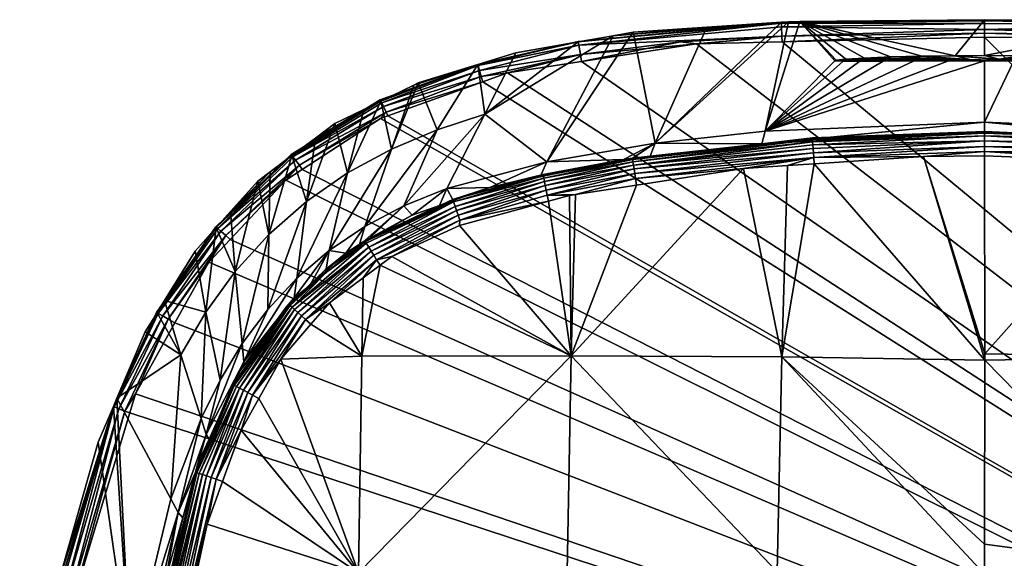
# Model space of a CAD drawing. Extents: x -0.028 to 0.029, y -0.136 to 0.029.
# Tile 19 of 28: x -0.027 to 0.001, y 0.013 to 0.029. Entities that reach past the tile are written whole.
import ezdxf

# ---------------------------------------------------------------- set-up
doc = ezdxf.new("R2010")
doc.units = 0
doc.layers.add('mesh', color=7, linetype='CONTINUOUS')

msp = doc.modelspace()

# ---------------------------------------------------------------- meshes
at = {"layer": 'mesh'}
mesh = msp.add_polyface(dxfattribs=at)
corners = [(-0.012253, 0.024541, 0.168625), (-0.009776, 0.028243, 0.002151), (-0.009146, 0.025068, 0.169276), (-0.010351, 0.028142, 0.002151), (-0.014031, 0.025897, 0.077079), (-0.00767, 0.028387, 0.002151), (-0.006004, 0.025416, 0.16961), (-0.00533, 0.028547, 0.00215), (-0.006097, 0.025056, 0.186289), (-0.016348, 0.023276, 0.16657), (-0.015388, 0.025452, 0.076925), (-0.015111, 0.023775, 0.167383), (-0.011259, 0.027408, 0.001641), (-0.007962, 0.027914, 0.001641), (-0.00842, 0.02797, 0.00165), (-0.014228, 0.02732, 0.002151), (-0.013137, 0.027654, 0.002151), (-0.015932, 0.026796, 0.002151), (-0.011352, 0.027966, 0.002151), (-0.005535, 0.028533, 0.00215), (-0.014128, 0.026974, 0.00165), (-0.014082, 0.026829, 0.001641), (-0.013379, 0.027082, 0.001641), (-0.011355, 0.027983, 0.001964), (-0.005535, 0.028508, 0.001964), (-0.011337, 0.027874, 0.001791), (-0.014221, 0.027291, 0.001873), (-0.017019, 0.026308, 0.002011), (-0.016062, 0.026732, 0.002151), (-0.005518, 0.02797, 0.001641), (-0.005522, 0.028133, 0.00165), (-0.011292, 0.027612, 0.00165), (-0.01418, 0.027151, 0.001725), (-0.01698, 0.026226, 0.00183), (-0.01693, 0.026122, 0.001724), (-0.016851, 0.025955, 0.00165), (-0.005531, 0.028398, 0.001791)]
mesh.append_faces([[corners[k] for k in face] for face in [(0, 1, 2, 2), (0, 3, 1, 1), (4, 3, 0, 0), (1, 5, 2, 2), (6, 2, 7, 7), (8, 2, 6, 6), (4, 9, 10, 10), (0, 11, 4, 4), (5, 1, 3, 3), (12, 13, 14, 14), (4, 15, 16, 16), (10, 15, 4, 4), (10, 17, 15, 15), (4, 18, 3, 3), (16, 18, 4, 4), (2, 19, 7, 7), (2, 5, 19, 19), (20, 21, 22, 22), (23, 24, 19, 19), (25, 24, 23, 23), (26, 15, 27, 27), (17, 28, 15, 15), (19, 18, 23, 23), (19, 3, 18, 18), (5, 3, 19, 19), (29, 30, 13, 13), (14, 13, 30, 30), (31, 20, 22, 22), (31, 32, 20, 20), (25, 32, 31, 31), (25, 26, 32, 32), (23, 26, 25, 25), (23, 15, 26, 26), (18, 15, 23, 23), (18, 16, 15, 15), (33, 32, 26, 26), (34, 20, 32, 32), (35, 21, 20, 20), (25, 36, 24, 24), (25, 30, 36, 36), (31, 30, 25, 25), (31, 14, 30, 30), (31, 12, 14, 14), (22, 12, 31, 31)]])
mesh = msp.add_polyface(dxfattribs=at)
corners = [(-0.006004, 0.025416, 0.16961), (-0.000752, 0.027426, 0.0694), (0.000281, 0.027427, 0.069528), (-0.001734, 0.027422, 0.069024), (-0.00262, 0.027417, 0.068404), (-0.003292, 0.027414, 0.06762), (-0.004002, 0.027427, 0.065624), (-0.005012, 0.02855, 0.00215), (-0.003965, 0.027447, 0.064559), (-0.003763, 0.027416, 0.066684), (-0.003687, 0.027474, 0.063586), (-0.003155, 0.027506, 0.062652), (-0.002408, 0.027537, 0.061882), (-0.001517, 0.02756, 0.061335), (-0.000562, 0.027574, 0.061023), (-0.00533, 0.028547, 0.00215), (-0.009794, 0.024599, 0.186577), (-0.004649, 0.025211, 0.186427), (-0.004646, 0.025174, 0.186579), (-0.0098, 0.024637, 0.186421), (-0.006097, 0.025056, 0.186289), (-0.00014, 0.027469, 0.065275), (0.000281, 0.025676, 0.169838), (0.000281, 0.028603, 0.00215), (0.000281, 0.025402, 0.185547), (0.000281, 0.025389, 0.18629), (-0.004641, 0.025221, 0.186293), (0.000281, 0.025358, 0.186522), (-0.004641, 0.025113, 0.186728), (-0.004635, 0.025027, 0.186866), (0.000281, 0.025137, 0.186936), (-0.004628, 0.02492, 0.186989), (0.000281, 0.025281, 0.186724), (0.000281, 0.028568, 0.001964), (-0.005535, 0.028533, 0.00215), (-0.005535, 0.028508, 0.001964), (-0.005518, 0.02797, 0.001641), (0.000281, 0.028216, 0.001654), (-0.005522, 0.028133, 0.00165), (0.000281, 0.028323, 0.001692), (-0.005531, 0.028398, 0.001791), (0.000281, 0.028498, 0.001833)]
mesh.append_faces([[corners[k] for k in face] for face in [(0, 1, 2, 2), (0, 3, 1, 1), (0, 4, 3, 3), (5, 4, 0, 0), (6, 7, 8, 8), (6, 0, 7, 7), (9, 0, 6, 6), (9, 5, 0, 0), (7, 10, 8, 8), (7, 11, 10, 10), (12, 11, 7, 7), (13, 7, 14, 14), (13, 12, 7, 7), (0, 15, 7, 7), (16, 17, 18, 18), (19, 20, 17, 17), (21, 5, 9, 9), (21, 4, 5, 5), (21, 3, 4, 4), (21, 12, 13, 13), (21, 11, 12, 12), (10, 11, 21, 21), (21, 8, 10, 10), (21, 6, 8, 8), (9, 6, 21, 21), (0, 2, 22, 22), (14, 7, 23, 23), (24, 25, 26, 26), (22, 20, 0, 0), (24, 20, 22, 22), (24, 26, 20, 20), (17, 20, 26, 26), (18, 27, 28, 28), (17, 27, 18, 18), (26, 27, 17, 17), (29, 30, 31, 31), (28, 32, 29, 29), (33, 34, 35, 35), (23, 34, 33, 33), (23, 7, 34, 34), (7, 15, 34, 34), (36, 37, 38, 38), (38, 39, 40, 40), (35, 40, 41, 41)]])
mesh = msp.add_polyface(dxfattribs=at)
corners = [(0.00521, 0.02518, 0.186291), (0.000281, 0.025389, 0.18629), (0.000281, 0.025402, 0.185547), (0.00541, 0.028561, 0.00215), (0.001315, 0.027572, 0.061066), (0.000281, 0.027577, 0.060938), (0.005574, 0.02855, 0.00215), (0.002296, 0.027556, 0.061442), (0.003181, 0.02753, 0.062062), (0.000702, 0.027471, 0.06519), (0.003855, 0.027499, 0.062848), (0.004327, 0.027468, 0.063786), (0.002081, 0.027423, 0.069131), (0.001123, 0.027427, 0.069444), (0.002973, 0.027418, 0.068582), (0.003719, 0.027414, 0.067813), (0.004249, 0.027415, 0.066883), (0.004527, 0.027423, 0.06591), (0.004564, 0.027441, 0.064845), (-0.000752, 0.027426, 0.0694), (-0.001734, 0.027422, 0.069024), (-0.00014, 0.027469, 0.065275), (-0.001517, 0.02756, 0.061335), (-0.000562, 0.027574, 0.061023), (0.000281, 0.027427, 0.069528), (0.000281, 0.028603, 0.00215), (-0.004641, 0.025113, 0.186728), (0.000281, 0.025358, 0.186522), (0.000281, 0.025281, 0.186724), (-0.004641, 0.025221, 0.186293), (-0.004635, 0.025027, 0.186866), (0.000281, 0.025137, 0.186936), (-0.005518, 0.02797, 0.001641), (0.000281, 0.028103, 0.001641), (0.000281, 0.028216, 0.001654), (-0.005522, 0.028133, 0.00165), (0.000281, 0.028323, 0.001692), (-0.005531, 0.028398, 0.001791), (0.000281, 0.028498, 0.001833), (-0.005535, 0.028508, 0.001964), (0.000281, 0.028568, 0.001964), (0.000281, 0.025676, 0.169838), (0.006662, 0.02509, 0.18629), (0.006079, 0.028463, 0.001872), (0.004747, 0.028087, 0.001641), (0.006068, 0.028132, 0.001649), (0.00608, 0.028518, 0.00215), (0.005197, 0.025027, 0.186867), (0.005208, 0.025174, 0.18658), (0.005211, 0.025211, 0.186428)]
mesh.append_faces([[corners[k] for k in face] for face in [(0, 1, 2, 2), (3, 4, 5, 5), (6, 7, 4, 4), (6, 8, 7, 7), (9, 10, 11, 11), (9, 8, 10, 10), (9, 7, 8, 8), (4, 7, 9, 9), (12, 13, 9, 9), (9, 14, 12, 12), (9, 15, 14, 14), (16, 15, 9, 9), (9, 17, 16, 16), (9, 18, 17, 17), (11, 18, 9, 9), (19, 20, 21, 21), (22, 23, 21, 21), (9, 5, 4, 4), (9, 23, 5, 5), (13, 23, 9, 9), (13, 21, 23, 23), (24, 21, 13, 13), (24, 19, 21, 21), (23, 25, 5, 5), (26, 27, 28, 28), (29, 1, 27, 27), (30, 28, 31, 31), (32, 33, 34, 34), (35, 34, 36, 36), (37, 36, 38, 38), (39, 38, 40, 40), (3, 5, 25, 25), (41, 42, 2, 2), (24, 13, 41, 41), (40, 38, 43, 43), (44, 34, 33, 33), (44, 45, 34, 34), (36, 43, 38, 38), (46, 25, 40, 40), (45, 36, 34, 34), (47, 31, 28, 28), (48, 28, 27, 27), (0, 27, 1, 1), (0, 49, 27, 27)]])
mesh = msp.add_polyface(dxfattribs=at)
corners = [(0.009852, 0.024682, 0.18628), (0.006566, 0.025416, 0.169612), (0.009708, 0.025068, 0.169278), (0.005574, 0.02855, 0.00215), (0.001315, 0.027572, 0.061066), (0.00541, 0.028561, 0.00215), (0.003855, 0.027499, 0.062848), (0.003181, 0.02753, 0.062062), (0.004327, 0.027468, 0.063786), (0.004527, 0.027423, 0.06591), (0.004564, 0.027441, 0.064845), (0.004249, 0.027415, 0.066883), (0.003719, 0.027414, 0.067813), (0.002973, 0.027418, 0.068582), (0.002081, 0.027423, 0.069131), (0.001123, 0.027427, 0.069444), (0.000281, 0.025402, 0.185547), (0.006331, 0.025133, 0.186292), (0.00521, 0.02518, 0.186291), (0.006662, 0.02509, 0.18629), (0.008232, 0.028379, 0.002151), (0.010322, 0.028245, 0.002151), (0.010912, 0.028138, 0.002151), (0.008958, 0.027971, 0.001649), (0.006063, 0.028014, 0.001641), (0.009768, 0.027807, 0.001641), (0.005211, 0.025211, 0.186428), (0.010361, 0.024637, 0.186422), (0.010356, 0.024598, 0.186578), (0.005208, 0.025174, 0.18658), (0.000281, 0.025676, 0.169838), (0.00608, 0.028518, 0.00215), (0.006068, 0.028132, 0.001649), (0.004747, 0.028087, 0.001641), (0.006079, 0.028463, 0.001872), (0.011897, 0.02794, 0.001872), (0.011841, 0.027613, 0.001649), (0.011872, 0.027796, 0.001724), (0.006074, 0.028317, 0.001724), (0.000281, 0.028568, 0.001964), (0.000281, 0.028603, 0.00215), (0.000281, 0.028323, 0.001692), (0.011899, 0.027958, 0.002151), (0.005197, 0.025027, 0.186867), (0.000281, 0.025281, 0.186724), (0.005203, 0.025113, 0.186728), (0.000281, 0.025358, 0.186522), (0.00519, 0.02492, 0.186989), (0.000281, 0.025137, 0.186936)]
mesh.append_faces([[corners[k] for k in face] for face in [(0, 1, 2, 2), (3, 4, 5, 5), (3, 6, 7, 7), (8, 6, 3, 3), (1, 9, 10, 10), (1, 11, 9, 9), (12, 11, 1, 1), (1, 13, 12, 12), (1, 14, 13, 13), (15, 14, 1, 1), (16, 17, 18, 18), (16, 19, 17, 17), (3, 10, 8, 8), (3, 1, 10, 10), (20, 21, 2, 2), (22, 21, 20, 20), (23, 24, 25, 25), (17, 26, 18, 18), (17, 19, 26, 26), (27, 26, 19, 19), (28, 29, 26, 26), (30, 1, 19, 19), (30, 15, 1, 1), (31, 1, 3, 3), (31, 2, 1, 1), (20, 2, 31, 31), (24, 32, 33, 33), (31, 34, 35, 35), (32, 23, 36, 36), (37, 32, 36, 36), (38, 32, 37, 37), (23, 32, 24, 24), (5, 31, 3, 3), (31, 39, 34, 34), (5, 40, 31, 31), (38, 41, 32, 32), (34, 38, 35, 35), (34, 41, 38, 38), (31, 42, 20, 20), (35, 42, 31, 31), (43, 44, 45, 45), (29, 46, 26, 26), (45, 44, 29, 29), (47, 48, 43, 43)]])
mesh = msp.add_polyface(dxfattribs=at)
corners = [(-0.006618, 0.024345, 0.187226), (-0.005357, 0.024429, 0.187224), (-0.005528, 0.018958, 0.188744), (-0.004599, 0.024479, 0.187224), (0.000281, 0.013597, 0.189945), (0.000281, 0.012739, 0.190029), (-0.00566, 0.012807, 0.189829), (0.000281, 0.00748, 0.190543), (0.000281, 0.006522, 0.19057), (-0.011554, 0.018985, 0.188258), (-0.005722, 0.006575, 0.190368), (0.012234, 0.012818, 0.1892), (0.006222, 0.012807, 0.189829), (0.00609, 0.018958, 0.188744), (0.012297, 0.006584, 0.189702), (0.012308, 0.000364, 0.189851), (0.006581, 0.000365, 0.190499), (0.006284, 0.006575, 0.190368), (0.005373, 0.024514, 0.187224), (0.005918, 0.024448, 0.187224), (0.000284, 0.019041, 0.188908), (0.005164, 0.024521, 0.187224), (0.000281, 0.024708, 0.18722), (0.010233, 0.02393, 0.187224), (0.012116, 0.018985, 0.188258), (0.000284, 0.018864, 0.188942), (-0.001472, 0.024685, 0.187221), (-0.005772, 0.000365, 0.190504), (-0.006145, 0.000365, 0.190489), (0.000281, 0.000364, 0.190741), (0.028013, 0.000228, 0.001641), (-0.016804, 0.02585, 0.001641), (-0.017012, 0.025775, 0.001641), (-0.025908, 0.011652, 0.001641), (-0.026703, 0.006111, 0.001641), (-0.024031, 0.017895, 0.001641), (-0.024193, 0.017357, 0.001641), (-0.021316, 0.022319, 0.001641), (-0.021927, 0.02167, 0.001641), (-0.019252, 0.02432, 0.001641), (-0.014082, 0.026829, 0.001641), (-0.013379, 0.027082, 0.001641), (-0.011259, 0.027408, 0.001641), (-0.007962, 0.027914, 0.001641), (-0.005518, 0.02797, 0.001641), (0.004747, 0.028087, 0.001641), (0.000281, 0.028103, 0.001641), (0.006307, 0.000365, 0.19051)]
mesh.append_faces([[corners[k] for k in face] for face in [(0, 1, 2, 2), (3, 2, 1, 1), (2, 4, 5, 5), (6, 7, 8, 8), (6, 5, 7, 7), (6, 2, 5, 5), (9, 2, 6, 6), (8, 10, 6, 6), (11, 12, 13, 13), (14, 15, 16, 16), (17, 7, 5, 5), (17, 8, 7, 7), (18, 19, 13, 13), (20, 21, 13, 13), (22, 21, 20, 20), (13, 23, 24, 24), (19, 23, 13, 13), (17, 12, 11, 11), (5, 12, 17, 17), (5, 4, 12, 12), (3, 25, 2, 2), (26, 20, 25, 25), (2, 25, 4, 4), (10, 27, 28, 28), (8, 27, 10, 10), (29, 27, 8, 8), (30, 31, 32, 32), (33, 34, 30, 30), (35, 36, 30, 30), (37, 38, 30, 30), (32, 39, 30, 30), (30, 40, 31, 31), (30, 41, 40, 40), (42, 41, 30, 30), (30, 43, 42, 42), (30, 44, 43, 43), (30, 45, 46, 46), (14, 47, 17, 17), (14, 16, 47, 47), (47, 8, 17, 17), (29, 8, 47, 47), (4, 25, 12, 12), (25, 13, 12, 12), (20, 13, 25, 25)]])
mesh = msp.add_polyface(dxfattribs=at)
corners = [(0.019047, 0.021997, 0.164786), (0.018609, 0.021895, 0.186237), (0.018188, 0.022137, 0.186239), (0.019143, 0.021407, 0.186237), (0.020044, 0.02065, 0.185713), (0.019595, 0.020993, 0.186238), (0.019833, 0.020131, 0.187089), (0.019718, 0.020027, 0.187161), (0.017687, 0.021733, 0.187159), (0.017585, 0.021568, 0.187203), (0.016198, 0.022356, 0.187205), (0.019172, 0.021438, 0.186386), (0.017768, 0.021864, 0.187086), (0.01994, 0.020228, 0.186988), (0.017844, 0.021985, 0.186985), (0.010233, 0.02393, 0.187224), (0.011995, 0.023565, 0.187219), (0.012116, 0.018985, 0.188258), (0.015242, 0.022687, 0.187209), (0.013768, 0.023198, 0.187214), (0.012763, 0.023406, 0.187217), (0.018112, 0.01898, 0.18755), (0.019601, 0.019934, 0.187203), (0.02031, 0.018967, 0.187207), (0.018203, 0.012778, 0.188233), (0.02087, 0.018203, 0.18721), (0.012234, 0.012818, 0.1892), (0.00609, 0.018958, 0.188744), (0.028013, 0.000228, 0.001641), (0.011818, 0.027473, 0.001641), (0.009768, 0.027807, 0.001641), (0.013394, 0.027215, 0.001641), (0.014632, 0.026831, 0.001641), (0.016542, 0.026239, 0.001641), (0.000281, 0.028103, 0.001641), (-0.005518, 0.02797, 0.001641), (0.006063, 0.028014, 0.001641), (0.004747, 0.028087, 0.001641), (0.018039, 0.02131, 0.187203), (0.01791, 0.022091, 0.186859), (0.020033, 0.020312, 0.186861), (0.018024, 0.022273, 0.186388), (0.019145, 0.021406, 0.186551), (0.020194, 0.020456, 0.186387), (0.017964, 0.022176, 0.186712), (0.018002, 0.022237, 0.186552), (0.020109, 0.02038, 0.186713)]
mesh.append_faces([[corners[k] for k in face] for face in [(0, 1, 2, 2), (0, 3, 1, 1), (4, 3, 0, 0), (4, 5, 3, 3), (6, 7, 8, 8), (8, 9, 10, 10), (11, 3, 5, 5), (11, 1, 3, 3), (12, 6, 8, 8), (13, 6, 12, 12), (14, 13, 12, 12), (15, 16, 17, 17), (10, 17, 18, 18), (10, 9, 17, 17), (17, 19, 18, 18), (16, 20, 17, 17), (21, 22, 23, 23), (24, 21, 25, 25), (26, 21, 24, 24), (26, 17, 21, 21), (27, 17, 26, 26), (28, 29, 30, 30), (28, 31, 29, 29), (28, 32, 31, 31), (28, 33, 32, 32), (34, 35, 28, 28), (28, 36, 37, 37), (30, 36, 28, 28), (8, 38, 9, 9), (7, 38, 8, 8), (7, 22, 38, 38), (14, 39, 40, 40), (11, 41, 1, 1), (42, 41, 11, 11), (43, 11, 5, 5), (43, 42, 11, 11), (42, 44, 45, 45), (44, 40, 39, 39), (44, 46, 40, 40), (42, 46, 44, 44), (40, 13, 14, 14), (21, 38, 22, 22), (17, 38, 21, 21), (9, 38, 17, 17)]])
mesh = msp.add_polyface(dxfattribs=at)
corners = [(-0.018325, 0.025629, 0.002151), (-0.017495, 0.026033, 0.002151), (-0.017954, 0.024219, 0.076586), (-0.016699, 0.024898, 0.076759), (-0.015932, 0.026796, 0.002151), (-0.015388, 0.025452, 0.076925), (-0.016062, 0.026732, 0.002151), (-0.017446, 0.022246, 0.186239), (-0.016348, 0.023276, 0.16657), (-0.016109, 0.023012, 0.186244), (-0.017629, 0.022141, 0.186239), (-0.017466, 0.022686, 0.165694), (-0.018002, 0.021928, 0.186237), (-0.018485, 0.021997, 0.164784), (-0.017125, 0.021734, 0.187159), (-0.017023, 0.021577, 0.187202), (-0.017509, 0.021219, 0.187202), (-0.016687, 0.021825, 0.187202), (-0.017207, 0.021864, 0.187086), (-0.019271, 0.020131, 0.187088), (-0.017282, 0.021985, 0.186985), (-0.014838, 0.023146, 0.186988), (-0.014793, 0.023014, 0.187089), (-0.014744, 0.022872, 0.187163), (-0.017002, 0.026274, 0.002151), (-0.017462, 0.022273, 0.186387), (-0.015324, 0.023291, 0.186249), (-0.014942, 0.02346, 0.186397), (-0.017453, 0.022259, 0.186469), (-0.01492, 0.023391, 0.186639), (-0.017423, 0.02221, 0.186632), (-0.019547, 0.02038, 0.186712), (-0.017349, 0.022091, 0.186858), (-0.014877, 0.023261, 0.186862), (-0.018562, 0.021381, 0.186632), (-0.01861, 0.021438, 0.186385), (-0.017019, 0.026308, 0.002011), (-0.014228, 0.02732, 0.002151), (-0.017012, 0.025775, 0.001641), (-0.016804, 0.02585, 0.001641), (-0.016851, 0.025955, 0.00165), (-0.019519, 0.024676, 0.00183), (-0.01693, 0.026122, 0.001724), (-0.01698, 0.026226, 0.00183), (-0.019449, 0.024585, 0.001724), (-0.019337, 0.024439, 0.00165), (-0.01418, 0.027151, 0.001725), (-0.014128, 0.026974, 0.00165), (-0.014082, 0.026829, 0.001641), (-0.018876, 0.025217, 0.002151), (-0.014221, 0.027291, 0.001873)]
mesh.append_faces([[corners[k] for k in face] for face in [(0, 1, 2, 2), (3, 4, 5, 5), (3, 6, 4, 4), (7, 8, 9, 9), (10, 8, 7, 7), (10, 11, 8, 8), (12, 11, 10, 10), (12, 13, 11, 11), (3, 13, 2, 2), (3, 11, 13, 13), (5, 11, 3, 3), (5, 8, 11, 11), (14, 15, 16, 16), (14, 17, 15, 15), (18, 19, 20, 20), (21, 18, 20, 20), (22, 14, 18, 18), (23, 17, 14, 14), (2, 24, 3, 3), (2, 1, 24, 24), (24, 6, 3, 3), (25, 9, 26, 26), (25, 7, 9, 9), (10, 7, 25, 25), (27, 28, 25, 25), (29, 30, 28, 28), (31, 30, 32, 32), (32, 33, 20, 20), (30, 29, 32, 32), (34, 28, 30, 30), (35, 25, 28, 28), (12, 25, 35, 35), (12, 10, 25, 25), (36, 37, 24, 24), (37, 6, 24, 24), (38, 39, 40, 40), (41, 42, 43, 43), (44, 40, 42, 42), (45, 38, 40, 40), (42, 46, 43, 43), (40, 47, 42, 42), (39, 48, 40, 40), (24, 1, 49, 49), (43, 50, 36, 36)]])
mesh = msp.add_polyface(dxfattribs=at)
corners = [(-0.021175, 0.021396, 0.076044), (-0.02053, 0.023979, 0.00215), (-0.020212, 0.02246, 0.076228), (-0.021308, 0.023111, 0.00215), (-0.020173, 0.024246, 0.00215), (-0.019133, 0.023406, 0.076409), (-0.018325, 0.025629, 0.002151), (-0.017954, 0.024219, 0.076586), (-0.018876, 0.025217, 0.002151), (-0.018581, 0.021406, 0.186237), (-0.018485, 0.021997, 0.164784), (-0.018002, 0.021928, 0.186237), (-0.019036, 0.020996, 0.186237), (-0.02024, 0.020314, 0.162899), (-0.019411, 0.021205, 0.163851), (-0.01861, 0.021438, 0.186385), (-0.017495, 0.026033, 0.002151), (-0.022012, 0.02024, 0.075858), (-0.022319, 0.021981, 0.00215), (-0.021714, 0.022657, 0.00215), (-0.019548, 0.024714, 0.002151), (-0.017453, 0.022259, 0.186469), (-0.018562, 0.021381, 0.186632), (-0.017019, 0.026308, 0.002011), (-0.017002, 0.026274, 0.002151), (-0.019574, 0.024749, 0.002011), (-0.021673, 0.022625, 0.00183), (-0.021732, 0.022674, 0.001963), (-0.019519, 0.024676, 0.00183), (-0.01698, 0.026226, 0.00183), (-0.023428, 0.020228, 0.00201), (-0.021927, 0.02167, 0.001641), (-0.021316, 0.022319, 0.001641), (-0.021444, 0.022432, 0.00165), (-0.023088, 0.020036, 0.00165), (-0.023248, 0.020127, 0.001724), (-0.021585, 0.022551, 0.001724), (-0.019721, 0.024015, 0.001641), (-0.019252, 0.02432, 0.001641), (-0.019337, 0.024439, 0.00165), (-0.019449, 0.024585, 0.001724), (-0.01693, 0.026122, 0.001724), (-0.016851, 0.025955, 0.00165), (-0.017012, 0.025775, 0.001641)]
mesh.append_faces([[corners[k] for k in face] for face in [(0, 1, 2, 2), (0, 3, 1, 1), (1, 4, 2, 2), (5, 6, 7, 7), (5, 8, 6, 6), (9, 10, 11, 11), (9, 12, 10, 10), (5, 13, 2, 2), (7, 14, 5, 5), (7, 10, 14, 14), (11, 15, 9, 9), (16, 6, 8, 8), (1, 3, 4, 4), (17, 18, 19, 19), (19, 3, 0, 0), (2, 20, 5, 5), (2, 4, 20, 20), (20, 8, 5, 5), (15, 21, 22, 22), (23, 24, 25, 25), (24, 20, 25, 25), (26, 25, 27, 27), (28, 25, 26, 26), (28, 23, 25, 25), (29, 23, 28, 28), (27, 19, 30, 30), (31, 32, 33, 33), (34, 31, 33, 33), (35, 33, 36, 36), (37, 38, 39, 39), (40, 41, 28, 28), (39, 42, 40, 40), (38, 43, 39, 39), (24, 8, 20, 20), (20, 27, 25, 25), (20, 19, 27, 27), (4, 19, 20, 20), (4, 3, 19, 19), (26, 40, 28, 28), (36, 40, 26, 26), (36, 39, 40, 40), (33, 39, 36, 36), (33, 37, 39, 39), (32, 37, 33, 33)]])
mesh = msp.add_polyface(dxfattribs=at)
corners = [(-0.006097, 0.025056, 0.186289), (-0.009292, 0.024695, 0.18628), (-0.009146, 0.025068, 0.169276), (-0.010061, 0.024608, 0.186278), (-0.012253, 0.024541, 0.168625), (-0.0098, 0.024638, 0.186279), (-0.014031, 0.025897, 0.077079), (-0.015111, 0.023775, 0.167383), (-0.016348, 0.023276, 0.16657), (-0.013885, 0.023803, 0.186258), (-0.0098, 0.024637, 0.186421), (-0.011432, 0.023604, 0.18722), (-0.011606, 0.023577, 0.187219), (-0.012239, 0.023585, 0.18717), (-0.009785, 0.024534, 0.186729), (-0.004641, 0.025113, 0.186728), (-0.009771, 0.024444, 0.186871), (-0.009794, 0.024599, 0.186577), (-0.004646, 0.025174, 0.186579), (-0.004649, 0.025211, 0.186427), (-0.012321, 0.023975, 0.186867), (-0.014877, 0.023261, 0.186862), (-0.01234, 0.024067, 0.186724), (-0.012297, 0.02386, 0.186992), (-0.014838, 0.023146, 0.186988), (-0.012269, 0.023728, 0.187094), (-0.014793, 0.023014, 0.187089), (-0.009713, 0.024063, 0.187174), (-0.006618, 0.024345, 0.187226), (-0.009684, 0.023873, 0.187222), (-0.009735, 0.024203, 0.187097), (-0.004611, 0.024662, 0.187171), (-0.009755, 0.024332, 0.186995), (-0.00462, 0.024797, 0.187091), (-0.004628, 0.02492, 0.186989), (-0.012361, 0.024173, 0.186411), (-0.012353, 0.024134, 0.18657), (-0.012444, 0.024106, 0.186266), (-0.014931, 0.023431, 0.186251), (-0.01492, 0.023391, 0.186639), (-0.014942, 0.02346, 0.186397)]
mesh.append_faces([[corners[k] for k in face] for face in [(0, 1, 2, 2), (2, 3, 4, 4), (2, 5, 3, 3), (1, 5, 2, 2), (6, 7, 8, 8), (4, 9, 7, 7), (10, 5, 1, 1), (10, 3, 5, 5), (11, 12, 13, 13), (14, 15, 16, 16), (17, 18, 14, 14), (10, 19, 17, 17), (1, 0, 10, 10), (20, 21, 22, 22), (23, 24, 20, 20), (25, 26, 23, 23), (27, 28, 29, 29), (30, 31, 27, 27), (32, 33, 30, 30), (16, 34, 32, 32), (10, 35, 3, 3), (10, 36, 35, 35), (17, 36, 10, 10), (17, 22, 36, 36), (14, 22, 17, 17), (14, 20, 22, 22), (16, 20, 14, 14), (16, 23, 20, 20), (32, 23, 16, 16), (32, 25, 23, 23), (30, 25, 32, 32), (30, 13, 25, 25), (27, 13, 30, 30), (27, 11, 13, 13), (29, 11, 27, 27), (4, 3, 37, 37), (38, 7, 9, 9), (37, 9, 4, 4), (35, 37, 3, 3), (9, 37, 35, 35), (39, 36, 22, 22), (35, 40, 9, 9), (36, 40, 35, 35), (36, 39, 40, 40)]])
mesh = msp.add_polyface(dxfattribs=at)
corners = [(-0.00462, 0.024797, 0.187091), (0.000281, 0.024973, 0.187084), (-0.004611, 0.024662, 0.187171), (-0.005357, 0.024429, 0.187224), (-0.006618, 0.024345, 0.187226), (-0.004599, 0.024479, 0.187224), (-0.001472, 0.024685, 0.187221), (-0.009785, 0.024534, 0.186729), (-0.004646, 0.025174, 0.186579), (-0.004641, 0.025113, 0.186728), (-0.009713, 0.024063, 0.187174), (-0.009735, 0.024203, 0.187097), (-0.009755, 0.024332, 0.186995), (-0.004628, 0.02492, 0.186989), (-0.009771, 0.024444, 0.186871), (-0.004635, 0.025027, 0.186866), (0.009852, 0.024682, 0.18628), (0.009708, 0.025068, 0.169278), (0.010359, 0.024617, 0.186278), (0.006662, 0.02509, 0.18629), (0.006566, 0.025416, 0.169612), (0.011248, 0.024504, 0.186275), (0.000281, 0.024708, 0.18722), (0.000284, 0.019041, 0.188908), (0.005918, 0.024448, 0.187224), (0.005373, 0.024514, 0.187224), (0.005173, 0.024662, 0.187171), (0.005164, 0.024521, 0.187224), (0.00519, 0.02492, 0.186989), (0.005182, 0.024796, 0.187092), (0.010361, 0.024637, 0.186422), (0.010316, 0.024332, 0.186995), (0.010333, 0.024444, 0.186871), (0.010297, 0.024203, 0.187097), (0.010275, 0.024063, 0.187174), (0.010233, 0.02393, 0.187224), (0.010356, 0.024598, 0.186578), (0.005211, 0.025211, 0.186428), (0.010347, 0.024534, 0.18673), (0.005208, 0.025174, 0.18658), (0.005203, 0.025113, 0.186728), (0.005197, 0.025027, 0.186867), (0.00609, 0.018958, 0.188744), (0.000281, 0.024836, 0.18716), (0.000281, 0.025137, 0.186936), (0.000284, 0.018864, 0.188942)]
mesh.append_faces([[corners[k] for k in face] for face in [(0, 1, 2, 2), (2, 3, 4, 4), (2, 5, 3, 3), (6, 5, 2, 2), (7, 8, 9, 9), (10, 2, 4, 4), (11, 0, 2, 2), (12, 13, 0, 0), (14, 15, 13, 13), (9, 15, 14, 14), (16, 17, 18, 18), (19, 20, 16, 16), (21, 18, 17, 17), (22, 23, 6, 6), (24, 25, 26, 26), (27, 26, 25, 25), (1, 28, 29, 29), (16, 18, 30, 30), (31, 28, 32, 32), (31, 29, 28, 28), (33, 29, 31, 31), (33, 26, 29, 29), (34, 26, 33, 33), (34, 24, 26, 26), (35, 24, 34, 34), (30, 19, 16, 16), (36, 37, 30, 30), (38, 39, 36, 36), (38, 40, 39, 39), (32, 40, 38, 38), (32, 41, 40, 40), (28, 41, 32, 32), (25, 42, 27, 27), (2, 43, 6, 6), (2, 1, 43, 43), (0, 44, 1, 1), (13, 44, 0, 0), (6, 43, 22, 22), (6, 45, 5, 5), (27, 43, 26, 26), (22, 43, 27, 27), (43, 29, 26, 26), (1, 29, 43, 43), (44, 28, 1, 1)]])
mesh = msp.add_polyface(dxfattribs=at)
corners = [(-0.016109, 0.023012, 0.186244), (-0.015111, 0.023775, 0.167383), (-0.015324, 0.023291, 0.186249), (-0.016348, 0.023276, 0.16657), (-0.0122, 0.023414, 0.187217), (-0.014749, 0.022716, 0.187208), (-0.014744, 0.022872, 0.187163), (-0.014838, 0.023146, 0.186988), (-0.017282, 0.021985, 0.186985), (-0.014877, 0.023261, 0.186862), (-0.014793, 0.023014, 0.187089), (-0.017207, 0.021864, 0.187086), (-0.017125, 0.021734, 0.187159), (-0.016687, 0.021825, 0.187202), (-0.012321, 0.023975, 0.186867), (-0.012297, 0.02386, 0.186992), (-0.012269, 0.023728, 0.187094), (-0.012239, 0.023585, 0.18717), (-0.011606, 0.023577, 0.187219), (-0.00566, 0.012807, 0.189829), (-0.011672, 0.012818, 0.1892), (-0.011554, 0.018985, 0.188258), (-0.011432, 0.023604, 0.18722), (-0.009684, 0.023873, 0.187222), (-0.017023, 0.021577, 0.187202), (-0.005722, 0.006575, 0.190368), (-0.006145, 0.000365, 0.190489), (-0.011735, 0.006584, 0.189702), (-0.006618, 0.024345, 0.187226), (-0.005528, 0.018958, 0.188744), (-0.017641, 0.012778, 0.188233), (-0.014931, 0.023431, 0.186251), (-0.013885, 0.023803, 0.186258), (-0.014942, 0.02346, 0.186397), (-0.017462, 0.022273, 0.186387), (-0.01492, 0.023391, 0.186639), (-0.017453, 0.022259, 0.186469), (-0.01234, 0.024067, 0.186724), (-0.017349, 0.022091, 0.186858), (-0.011791, 0.000365, 0.189823), (-0.012534, 0.000365, 0.189735), (0.028013, 0.000228, 0.001641), (-0.026703, 0.006111, 0.001641), (-0.027343, 0.001645, 0.001641), (-0.025858, 0.011818, 0.001641), (-0.025908, 0.011652, 0.001641), (-0.024193, 0.017357, 0.001641), (-0.022897, 0.019929, 0.001641), (-0.024031, 0.017895, 0.001641), (-0.021927, 0.02167, 0.001641), (-0.019721, 0.024015, 0.001641), (-0.021316, 0.022319, 0.001641), (-0.019252, 0.02432, 0.001641)]
mesh.append_faces([[corners[k] for k in face] for face in [(0, 1, 2, 2), (0, 3, 1, 1), (4, 5, 6, 6), (7, 8, 9, 9), (10, 11, 7, 7), (6, 12, 10, 10), (5, 13, 6, 6), (14, 7, 9, 9), (15, 10, 7, 7), (16, 6, 10, 10), (17, 6, 16, 16), (17, 4, 6, 6), (18, 4, 17, 17), (19, 20, 21, 21), (21, 22, 23, 23), (21, 18, 22, 22), (4, 18, 21, 21), (21, 5, 4, 4), (21, 13, 5, 5), (24, 13, 21, 21), (25, 26, 27, 27), (21, 28, 29, 29), (23, 28, 21, 21), (20, 30, 21, 21), (20, 27, 30, 30), (19, 27, 20, 20), (19, 25, 27, 27), (31, 2, 1, 1), (32, 33, 31, 31), (31, 34, 2, 2), (33, 34, 31, 31), (35, 36, 33, 33), (37, 9, 35, 35), (38, 35, 9, 9), (30, 39, 40, 40), (27, 39, 30, 30), (27, 26, 39, 39), (41, 42, 43, 43), (41, 44, 45, 45), (41, 46, 44, 44), (41, 47, 48, 48), (41, 49, 47, 47), (41, 50, 51, 51), (41, 52, 50, 50)]])
mesh = msp.add_polyface(dxfattribs=at)
corners = [(-0.019482, 0.02065, 0.185711), (-0.020899, 0.018736, 0.186243), (-0.020922, 0.018817, 0.183403), (-0.019036, 0.020996, 0.186237), (-0.019462, 0.020612, 0.186237), (-0.019411, 0.021205, 0.163851), (-0.02024, 0.020314, 0.162899), (-0.018485, 0.021997, 0.164784), (-0.019133, 0.023406, 0.076409), (-0.019271, 0.020131, 0.187088), (-0.019156, 0.020028, 0.187161), (-0.020676, 0.017862, 0.187169), (-0.018581, 0.021406, 0.186237), (-0.01861, 0.021438, 0.186385), (-0.018476, 0.020504, 0.187202), (-0.019004, 0.019892, 0.187204), (-0.017207, 0.021864, 0.187086), (-0.017125, 0.021734, 0.187159), (-0.017509, 0.021219, 0.187202), (-0.020938, 0.018001, 0.186994), (-0.019378, 0.020228, 0.186987), (-0.020811, 0.017934, 0.187096), (-0.019472, 0.020312, 0.18686), (-0.017282, 0.021985, 0.186985), (-0.01755, 0.01898, 0.18755), (-0.017023, 0.021577, 0.187202), (-0.011554, 0.018985, 0.188258), (-0.019718, 0.020382, 0.186237), (-0.019633, 0.020456, 0.186387), (-0.019864, 0.018895, 0.187207), (-0.020498, 0.017766, 0.187212), (-0.019601, 0.020428, 0.186552), (-0.018562, 0.021381, 0.186632), (-0.019547, 0.02038, 0.186712), (-0.017349, 0.022091, 0.186858), (-0.017423, 0.02221, 0.186632), (-0.021048, 0.01806, 0.186867), (-0.0212, 0.01814, 0.18656), (-0.021217, 0.01815, 0.186245), (-0.021037, 0.018544, 0.186244)]
mesh.append_faces([[corners[k] for k in face] for face in [(0, 1, 2, 2), (3, 4, 0, 0), (5, 2, 6, 6), (5, 0, 2, 2), (7, 0, 5, 5), (7, 3, 0, 0), (8, 5, 6, 6), (9, 10, 11, 11), (3, 12, 13, 13), (14, 15, 10, 10), (16, 10, 9, 9), (17, 10, 16, 16), (17, 14, 10, 10), (18, 14, 17, 17), (19, 20, 21, 21), (22, 20, 19, 19), (21, 9, 11, 11), (20, 9, 21, 21), (20, 23, 9, 9), (24, 18, 25, 25), (24, 14, 18, 18), (24, 15, 14, 14), (26, 24, 25, 25), (0, 27, 1, 1), (0, 4, 27, 27), (27, 4, 28, 28), (11, 29, 30, 30), (10, 29, 11, 11), (15, 29, 10, 10), (31, 32, 33, 33), (28, 32, 31, 31), (28, 13, 32, 32), (28, 3, 13, 13), (4, 3, 28, 28), (22, 34, 20, 20), (33, 34, 22, 22), (32, 35, 33, 33), (34, 23, 20, 20), (36, 33, 22, 22), (37, 31, 33, 33), (37, 28, 31, 31), (38, 27, 28, 28), (39, 1, 27, 27), (29, 15, 24, 24)]])
mesh = msp.add_polyface(dxfattribs=at)
corners = [(-0.022012, 0.02024, 0.075858), (-0.022729, 0.019016, 0.075669), (-0.023195, 0.020568, 0.00215), (-0.024562, 0.017771, 0.002149), (-0.023752, 0.01967, 0.002149), (-0.022319, 0.021981, 0.00215), (-0.020899, 0.018736, 0.186243), (-0.021037, 0.018544, 0.186244), (-0.020922, 0.018817, 0.183403), (-0.020972, 0.019336, 0.161931), (-0.02024, 0.020314, 0.162899), (-0.022004, 0.016734, 0.181026), (-0.021923, 0.016599, 0.186249), (-0.021605, 0.01829, 0.160949), (-0.022149, 0.017193, 0.159954), (-0.021175, 0.021396, 0.076044), (-0.020212, 0.02246, 0.076228), (-0.023412, 0.020217, 0.00215), (-0.021714, 0.022657, 0.00215), (-0.021217, 0.01815, 0.186245), (-0.021048, 0.01806, 0.186867), (-0.019472, 0.020312, 0.18686), (-0.020938, 0.018001, 0.186994), (-0.021136, 0.018107, 0.18672), (-0.019547, 0.02038, 0.186712), (-0.0212, 0.01814, 0.18656), (-0.021237, 0.018159, 0.186396), (-0.019633, 0.020456, 0.186387), (-0.019718, 0.020382, 0.186237), (-0.021673, 0.022625, 0.00183), (-0.021732, 0.022674, 0.001963), (-0.023375, 0.020198, 0.001872), (-0.024662, 0.017536, 0.002149), (-0.023428, 0.020228, 0.00201), (-0.023088, 0.020036, 0.00165), (-0.022897, 0.019929, 0.001641), (-0.021927, 0.02167, 0.001641), (-0.024031, 0.017895, 0.001641), (-0.02433, 0.017406, 0.00165), (-0.023248, 0.020127, 0.001724), (-0.021444, 0.022432, 0.00165), (-0.024501, 0.017474, 0.001724), (-0.024637, 0.017527, 0.001872), (-0.021585, 0.022551, 0.001724)]
mesh.append_faces([[corners[k] for k in face] for face in [(0, 1, 2, 2), (3, 4, 1, 1), (2, 5, 0, 0), (6, 7, 8, 8), (8, 9, 10, 10), (8, 11, 9, 9), (12, 11, 8, 8), (11, 13, 9, 9), (0, 14, 1, 1), (0, 13, 14, 14), (15, 13, 0, 0), (15, 9, 13, 13), (16, 9, 15, 15), (16, 10, 9, 9), (1, 17, 2, 2), (1, 4, 17, 17), (0, 18, 15, 15), (8, 7, 19, 19), (20, 21, 22, 22), (23, 24, 20, 20), (25, 24, 23, 23), (26, 27, 25, 25), (19, 27, 26, 26), (7, 28, 19, 19), (29, 30, 31, 31), (32, 4, 3, 3), (32, 17, 4, 4), (33, 17, 32, 32), (33, 18, 17, 17), (34, 35, 36, 36), (34, 37, 35, 35), (38, 37, 34, 34), (39, 34, 40, 40), (41, 34, 39, 39), (41, 38, 34, 34), (39, 42, 41, 41), (39, 31, 42, 42), (43, 31, 39, 39), (43, 29, 31, 31), (17, 5, 2, 2), (18, 5, 17, 17), (42, 33, 32, 32), (31, 33, 42, 42), (31, 30, 33, 33)]])
mesh = msp.add_polyface(dxfattribs=at)
corners = [(-0.023882, 0.009844, 0.173584), (-0.023148, 0.012668, 0.186278), (-0.023259, 0.012079, 0.186286), (-0.02374, 0.009703, 0.183496), (-0.023695, 0.009415, 0.185921), (-0.023449, 0.01107, 0.186301), (-0.024168, 0.010091, 0.153767), (-0.02624, 0.012471, 0.002149), (-0.025096, 0.01652, 0.002149), (-0.022677, 0.014347, 0.186264), (-0.022804, 0.014505, 0.178591), (-0.023015, 0.014893, 0.15793), (-0.024562, 0.017771, 0.002149), (-0.022729, 0.019016, 0.075669), (-0.022149, 0.017193, 0.159954), (-0.02352, 0.010499, 0.18645), (-0.023511, 0.010498, 0.186306), (-0.023642, 0.009311, 0.186318), (-0.02293, 0.010417, 0.187192), (-0.022288, 0.012718, 0.187233), (-0.022809, 0.01028, 0.187239), (-0.022311, 0.015656, 0.18641), (-0.022272, 0.015643, 0.186573), (-0.023478, 0.010494, 0.186605), (-0.022206, 0.015622, 0.186731), (-0.023411, 0.010485, 0.186756), (-0.022112, 0.015591, 0.186877), (-0.023318, 0.010472, 0.186896), (-0.023203, 0.010456, 0.187018), (-0.023072, 0.010437, 0.187117), (-0.021996, 0.015552, 0.187004), (-0.021863, 0.015507, 0.187105), (-0.024662, 0.017536, 0.002149), (-0.026331, 0.011963, 0.002149), (-0.02433, 0.017406, 0.00165), (-0.024193, 0.017357, 0.001641), (-0.024031, 0.017895, 0.001641), (-0.025858, 0.011818, 0.001641), (-0.025961, 0.011841, 0.00165), (-0.025908, 0.011652, 0.001641), (-0.024501, 0.017474, 0.001724), (-0.027029, 0.006156, 0.001677), (-0.024637, 0.017527, 0.001872), (-0.026283, 0.011911, 0.001872), (-0.026141, 0.011881, 0.001724), (-0.027309, 0.006193, 0.001963), (-0.027321, 0.006195, 0.002149)]
mesh.append_faces([[corners[k] for k in face] for face in [(0, 1, 2, 2), (2, 3, 0, 0), (2, 4, 3, 3), (5, 4, 2, 2), (6, 7, 8, 8), (9, 1, 10, 10), (6, 11, 10, 10), (0, 10, 1, 1), (0, 6, 10, 10), (12, 11, 6, 6), (13, 11, 12, 12), (13, 14, 11, 11), (15, 2, 1, 1), (9, 15, 1, 1), (15, 5, 2, 2), (15, 16, 5, 5), (17, 16, 15, 15), (18, 19, 20, 20), (21, 15, 9, 9), (22, 15, 21, 21), (22, 23, 15, 15), (24, 25, 23, 23), (26, 27, 25, 25), (28, 27, 26, 26), (29, 28, 30, 30), (29, 31, 18, 18), (6, 8, 32, 32), (33, 7, 6, 6), (12, 6, 32, 32), (32, 8, 7, 7), (34, 35, 36, 36), (37, 35, 34, 34), (38, 37, 34, 34), (39, 37, 38, 38), (38, 34, 40, 40), (41, 39, 38, 38), (42, 43, 44, 44), (42, 33, 43, 43), (40, 44, 38, 38), (40, 42, 44, 44), (43, 45, 44, 44), (33, 46, 43, 43), (33, 32, 7, 7), (42, 32, 33, 33)]])
mesh = msp.add_polyface(dxfattribs=at)
corners = [(-0.022309, 0.015655, 0.186253), (-0.022004, 0.016734, 0.181026), (-0.022239, 0.015906, 0.186251), (-0.022804, 0.014505, 0.178591), (-0.022677, 0.014347, 0.186264), (-0.021923, 0.016599, 0.186249), (-0.022149, 0.017193, 0.159954), (-0.021605, 0.01829, 0.160949), (-0.023015, 0.014893, 0.15793), (-0.02172, 0.015459, 0.18718), (-0.021535, 0.015395, 0.187224), (-0.021979, 0.014166, 0.187229), (-0.022311, 0.015656, 0.18641), (-0.020676, 0.017862, 0.187169), (-0.020498, 0.017766, 0.187212), (-0.021006, 0.01686, 0.187217), (-0.022206, 0.015622, 0.186731), (-0.023478, 0.010494, 0.186605), (-0.022272, 0.015643, 0.186573), (-0.022112, 0.015591, 0.186877), (-0.023411, 0.010485, 0.186756), (-0.021996, 0.015552, 0.187004), (-0.023203, 0.010456, 0.187018), (-0.02293, 0.010417, 0.187192), (-0.022288, 0.012718, 0.187233), (-0.021863, 0.015507, 0.187105), (-0.020811, 0.017934, 0.187096), (-0.020938, 0.018001, 0.186994), (-0.023072, 0.010437, 0.187117), (-0.017641, 0.012778, 0.188233), (-0.022809, 0.01028, 0.187239), (-0.011554, 0.018985, 0.188258), (-0.01755, 0.01898, 0.18755), (-0.020922, 0.018817, 0.183403), (-0.021217, 0.01815, 0.186245), (-0.021048, 0.01806, 0.186867), (-0.021136, 0.018107, 0.18672), (-0.0212, 0.01814, 0.18656), (-0.021237, 0.018159, 0.186396), (-0.019864, 0.018895, 0.187207)]
mesh.append_faces([[corners[k] for k in face] for face in [(0, 1, 2, 2), (0, 3, 1, 1), (4, 3, 0, 0), (5, 2, 1, 1), (1, 6, 7, 7), (3, 6, 1, 1), (3, 8, 6, 6), (9, 10, 11, 11), (12, 2, 5, 5), (0, 2, 12, 12), (13, 14, 15, 15), (12, 4, 0, 0), (16, 17, 18, 18), (19, 20, 16, 16), (21, 22, 19, 19), (23, 11, 24, 24), (23, 9, 11, 11), (25, 9, 23, 23), (25, 26, 9, 9), (27, 26, 25, 25), (9, 15, 10, 10), (9, 13, 15, 15), (26, 13, 9, 9), (21, 25, 28, 28), (21, 27, 25, 25), (29, 15, 14, 14), (10, 15, 29, 29), (29, 11, 10, 10), (29, 24, 11, 11), (30, 24, 29, 29), (31, 29, 32, 32), (33, 34, 5, 5), (12, 5, 34, 34), (19, 16, 35, 35), (16, 36, 35, 35), (18, 36, 16, 16), (18, 37, 36, 36), (12, 37, 18, 18), (12, 38, 37, 37), (34, 38, 12, 12), (21, 19, 35, 35), (35, 27, 21, 21), (29, 39, 32, 32), (29, 14, 39, 39)]])

doc.saveas('drawing.dxf')
